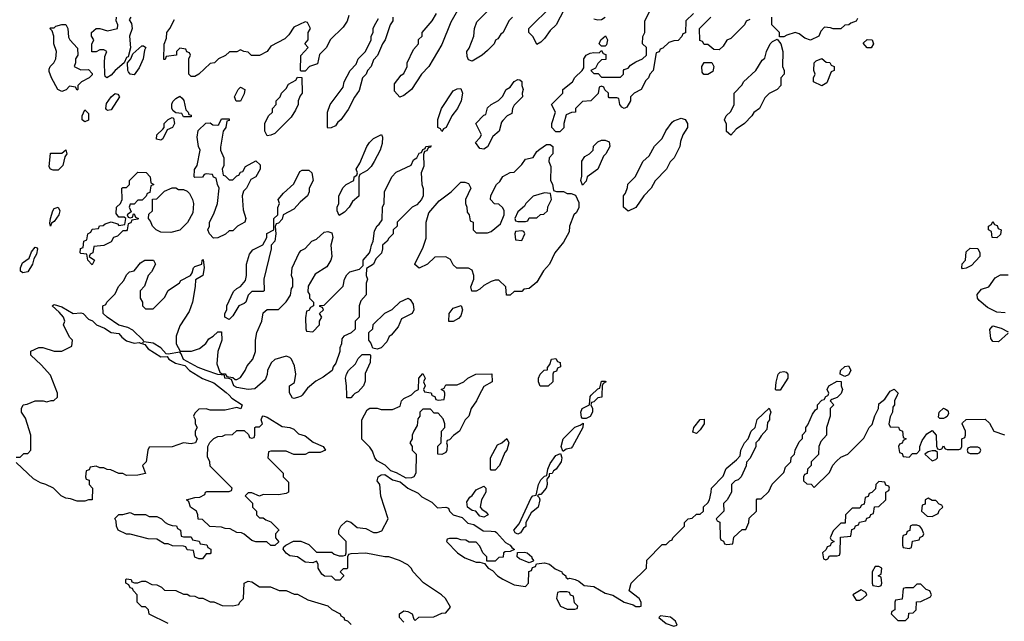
# Model space of a CAD drawing. Header units: inches. Extents: x 2710751 to 2829008, y 857003 to 965602.
# Tile 250 of 256: x 2755128 to 2760310, y 928810 to 931977. Entities that reach past the tile are written whole.
import ezdxf

# ---------------------------------------------------------------- set-up
doc = ezdxf.new("R2010")
doc.units = ezdxf.units.IN
doc.header["$MEASUREMENT"] = 0
for name, color, linetype in [('C7952', 7, 'Continuous'), ('C7953', 7, 'Continuous'), ('C7962', 7, 'Continuous'), ('C7963', 7, 'Continuous')]:
    doc.layers.add(name, color=color, linetype=linetype)

msp = doc.modelspace()

# ---------------------------------------------------------------- linework, layer by layer
at = {"layer": 'C7952', "color": 2, "elevation": 14}
for points in [[(2756229.6, 930000), (2756244.5, 929984.5), (2756298, 929950), (2756291.3, 929928.7), (2756270, 929935.3), (2756210, 929922), (2756130, 929922), (2756110, 929928), (2756070, 929926), (2756050, 929906), (2756042, 929890), (2756051.6, 929871.6), (2756052, 929850), (2756062, 929830), (2756052, 929810), (2756052, 929790), (2756062, 929770), (2756054, 929750), (2756030, 929744), (2755990, 929748.7), (2755930, 929728.7), (2755810, 929726), (2755802, 929710), (2755794, 929650), (2755774, 929630), (2755790, 929588), (2755750, 929579), (2755690, 929578), (2755670, 929588), (2755650, 929588), (2755607.3, 929607.3), (2755588.4, 929608.4), (2755570, 929618), (2755550, 929618), (2755530, 929626), (2755498, 929622), (2755492.7, 929607.3), (2755478, 929602), (2755474, 929570), (2755478, 929558), (2755492.7, 929552.7), (2755494, 929530), (2755511.6, 929511.6), (2755510, 929448.7), (2755490, 929448.7), (2755470, 929442), (2755430, 929442), (2755394.6, 929454.6), (2755370, 929458), (2755346, 929470), (2755306, 929510), (2755266, 929530), (2755238, 929538), (2755200.2, 929560.2), (2755110, 929646)], [(2755110, 929674), (2755130, 929674), (2755150, 929694), (2755170, 929694), (2755186, 929710), (2755186, 929790), (2755159, 929879), (2755138, 929910), (2755138, 929930), (2755146, 929950), (2755167.3, 929952.7), (2755210, 929971.3), (2755251, 929971), (2755270, 929964.7), (2755292.7, 929972.7), (2755307.3, 929972.7), (2755326, 929990), (2755326, 930000)], [(2757150, 928806), (2757126, 928830), (2757126, 928850), (2757150, 928864.7), (2757170, 928862), (2757194, 928850), (2757202, 928822), (2757210, 928814), (2757228, 928832), (2757307.3, 928832.7), (2757350, 928852), (2757370, 928854), (2757395.3, 928884.7), (2757368.7, 928930), (2757348.7, 928950), (2757252.5, 929012.5), (2757198, 929070), (2757188, 929090), (2757170, 929108), (2757126, 929130), (2757070, 929148.7), (2757050, 929148.7), (2756950, 929168), (2756870, 929166), (2756858, 929162), (2756854, 929150), (2756854, 929090), (2756850, 929086), (2756830, 929086), (2756814, 929070), (2756832, 929052), (2756831.6, 929048.4), (2756812.7, 929027.3), (2756790, 929026), (2756770, 929046), (2756732.7, 929047.3), (2756718, 929058), (2756698, 929090), (2756698, 929110), (2756690, 929126), (2756670, 929118), (2756630, 929122), (2756590, 929148.7), (2756550, 929155.3), (2756530, 929168), (2756515.3, 929190), (2756518, 929202), (2756528.4, 929211.6), (2756568.4, 929231.6), (2756607.3, 929232.7), (2756650, 929214), (2756690, 929174), (2756770, 929174), (2756783.6, 929163.6), (2756810, 929154), (2756830, 929154), (2756842, 929158), (2756846, 929170), (2756846, 929230), (2756808.4, 929268.4), (2756808, 929290), (2756818, 929310), (2756844.7, 929335.3), (2756850, 929338), (2756870, 929331.3), (2756903.6, 929303.6), (2756950, 929298.8), (2756990, 929278), (2757010, 929278), (2757033.2, 929286.8), (2757068, 929350), (2757028.9, 929468.9), (2757024, 929530), (2757009.2, 929550), (2757014, 929570), (2757030, 929580.7), (2757050, 929582.8), (2757090, 929554), (2757130, 929544), (2757170.8, 929510), (2757224.7, 929484.7), (2757245.1, 929465.1), (2757296.3, 929436.3), (2757326.4, 929406.4), (2757370.6, 929410.6), (2757385.4, 929405.4), (2757390.8, 929390), (2757410, 929370.8), (2757455.9, 929355.9), (2757487.3, 929327.3), (2757518.8, 929318.8), (2757566.4, 929286.4), (2757610, 929284.9), (2757630, 929282), (2757636.7, 929276.7), (2757684.5, 929224.5), (2757710, 929211.3), (2757718, 929198), (2757732.7, 929187.3), (2757710, 929178), (2757683.6, 929176.4), (2757674, 929170), (2757672.7, 929147.3), (2757650, 929146), (2757630, 929126), (2757586, 929126), (2757586, 929150), (2757566, 929170), (2757550, 929206), (2757530, 929226), (2757492.7, 929227.3), (2757476.4, 929236.4), (2757450, 929238), (2757430, 929246), (2757390, 929246), (2757378, 929242), (2757374, 929230), (2757432, 929170), (2757470, 929144.7), (2757530, 929122), (2757550, 929122), (2757574, 929114), (2757594, 929090), (2757616.9, 929076.9), (2757642, 929050), (2757670, 929032), (2757730, 929002), (2757790, 928994), (2757806, 929010), (2757807.3, 929072.7), (2757822, 929078), (2757827.3, 929092.7), (2757842, 929098), (2757847.3, 929112.7), (2757890, 929117.3), (2757916, 929110), (2757946.8, 929086.8), (2757981, 929070), (2757983.5, 929063.5), (2758002, 929050), (2758002, 929042), (2758012.7, 929032.7), (2758023.1, 929036.9), (2758050.6, 929030.6), (2758070, 929021), (2758098, 928998), (2758150, 928994), (2758210, 928957.3), (2758250, 928947.7), (2758310, 928910.6), (2758356.7, 928896.7), (2758370, 928888), (2758392.1, 928887.9), (2758398, 928890), (2758399, 928910), (2758388.7, 928930), (2758335.3, 928970), (2758346, 929010), (2758426, 929090), (2758428, 929132), (2758510, 929214), (2758530, 929214), (2758550, 929234), (2758562, 929238), (2758566, 929250), (2758626, 929310), (2758626, 929330), (2758646, 929350), (2758667.3, 929352.7), (2758690, 929374), (2758710, 929374), (2758726, 929390), (2758727.3, 929412.7), (2758750, 929434), (2758758, 929450), (2758768, 929490), (2758768.4, 929511.6), (2758830, 929574), (2758845.6, 929614.4), (2758900.4, 929659.6), (2758919, 929681), (2758924, 929710), (2758942, 929750), (2758962, 929770), (2758978, 929810), (2758998, 929830), (2759010, 929872), (2759072.7, 929932.7), (2759082, 929910), (2759074, 929890), (2759074, 929870), (2759063.6, 929856.4), (2759059.6, 929820.4), (2759030, 929786), (2759016.9, 929763.1), (2759002, 929750), (2759002, 929730), (2758971.6, 929668.4), (2758952.7, 929647.3), (2758951.6, 929628.4), (2758924.7, 929570), (2758910, 929555.3), (2758894, 929550), (2758874, 929530), (2758874, 929490), (2758851.3, 929448.7), (2758832, 929430), (2758834, 929390), (2758794, 929350), (2758798, 929338), (2758812, 929332), (2758814, 929250), (2758818, 929238), (2758832.7, 929232.7), (2758838, 929218), (2758850, 929214), (2758882, 929218), (2758887.3, 929252.7), (2758930, 929294), (2758950, 929294), (2758966, 929330), (2758967.3, 929352.7), (2759006, 929390), (2759006, 929450), (2759010, 929454), (2759030, 929454), (2759070, 929494), (2759088.9, 929531.1), (2759150, 929594), (2759158, 929622), (2759186, 929650), (2759188.4, 929671.6), (2759206, 929690), (2759208.4, 929711.6), (2759230, 929754), (2759247.3, 929772.7), (2759248.4, 929791.6), (2759266, 929810), (2759266, 929830), (2759276.4, 929843.6), (2759300.4, 929899.6), (2759316.4, 929923.6), (2759326, 929930), (2759326, 929950), (2759350, 929974), (2759362, 929978), (2759370, 929994), (2759382, 929998), (2759382.7, 930000)], [(2756613.7, 930000), (2756610, 929995.3), (2756590, 929988.7), (2756570, 929982), (2756564, 929984), (2756554.7, 930000)], [(2756883.5, 930000), (2756870, 929986), (2756850, 929986), (2756848.9, 929988.9), (2756848.8, 930000)], [(2757547, 930000), (2757532, 929970), (2757504.7, 929930), (2757492, 929890), (2757472, 929870), (2757442, 929810), (2757411.6, 929788.4), (2757390, 929766), (2757378, 929762), (2757374, 929750), (2757378, 929738), (2757376, 929710), (2757370, 929698), (2757350, 929688.7), (2757328.7, 929690), (2757328.4, 929731.6), (2757346, 929750), (2757348.4, 929811.6), (2757366, 929830), (2757366, 929850), (2757356.4, 929876.4), (2757330, 929906), (2757310, 929906), (2757290, 929926), (2757250, 929926), (2757234, 929910), (2757234, 929890), (2757223.6, 929876.4), (2757219.6, 929840.4), (2757202, 929810), (2757194, 929790), (2757194, 929770), (2757182, 929750), (2757194, 929730), (2757194, 929710), (2757214, 929690), (2757212, 929590), (2757202, 929570), (2757190, 929565.2), (2757162.7, 929562.7), (2757111.8, 929591.8), (2757082, 929602), (2757051.5, 929631.5), (2757010, 929655.1), (2756997, 929670), (2756984.7, 929704.7), (2756970, 929726), (2756928.4, 929768.4), (2756928, 929870), (2756956.4, 929923.6), (2756970, 929932), (2757010, 929931.3), (2757030, 929924.7), (2757090, 929924.7), (2757130, 929942), (2757138, 929970), (2757150, 929982), (2757186, 930000)], [(2757297.3, 930000), (2757298, 929998), (2757312.7, 929992.7), (2757318, 929978), (2757330, 929974), (2757362, 929978), (2757364.8, 930000)], [(2758192.3, 930000), (2758192, 929990), (2758170, 929986), (2758150, 929966), (2758138, 929962), (2758134, 929950), (2758142, 929930), (2758142, 929910), (2758130, 929888), (2758110, 929878), (2758090, 929878), (2758084, 929884), (2758082, 929910), (2758088.7, 929930), (2758126, 929950), (2758130, 929994), (2758136, 930000)], [(2759442, 930000), (2759430, 929988), (2759402, 929978), (2759394, 929970), (2759412, 929950), (2759394, 929930), (2759394, 929890), (2759374, 929830), (2759374, 929790), (2759343.6, 929756.4), (2759334, 929730), (2759332.7, 929687.3), (2759294, 929650), (2759294, 929630), (2759274, 929610), (2759272.7, 929587.3), (2759258, 929582), (2759254, 929570), (2759254, 929550), (2759270, 929534), (2759292.7, 929532.7), (2759310, 929514), (2759390, 929594), (2759407.3, 929632.7), (2759427.3, 929652.7), (2759450, 929674), (2759486, 929690), (2759570, 929774), (2759598, 929830), (2759614, 929846), (2759628.4, 929891.6), (2759648, 929930), (2759650, 929954), (2759680.4, 929979.6), (2759694.6, 930000)], [(2759746.5, 930000), (2759732, 929970), (2759732, 929950), (2759723.6, 929936.4), (2759722, 929910), (2759710, 929886), (2759702, 929850), (2759710, 929834), (2759752.7, 929832.7), (2759758, 929818), (2759774, 929810), (2759778, 929778), (2759794, 929770), (2759778, 929762), (2759772.7, 929747.3), (2759758, 929742), (2759754, 929730), (2759758, 929698), (2759772.7, 929692.7), (2759778, 929678), (2759810, 929674), (2759827.3, 929692.7), (2759850, 929694), (2759866, 929710), (2759866, 929730), (2759878, 929762), (2759903.1, 929796.9), (2759930, 929814), (2759952, 929790), (2759952.7, 929732.7), (2759958, 929718), (2759970, 929714), (2759982, 929718), (2759990, 929734), (2759998, 929718), (2760000, 929717.3)], [(2760000, 929883), (2759990, 929878), (2759970, 929878), (2759964, 929884), (2759968, 929910), (2759990, 929932), (2760000, 929927)], [(2755910, 928798), (2755810, 928848), (2755806, 928870), (2755790, 928886), (2755770, 928886), (2755746, 928910), (2755746, 928950), (2755726, 928970), (2755722, 928982), (2755710, 928986), (2755702, 929002), (2755686, 929010), (2755686, 929030), (2755690, 929034), (2755714, 929030), (2755718, 929018), (2755732.7, 929012.7), (2755750, 929012), (2755770, 929022), (2755790, 929022), (2755823.6, 929003.6), (2755850, 929002), (2755874, 928990), (2755890, 928974), (2755950, 928971.3), (2755990, 928952), (2756010, 928952), (2756023.6, 928943.6), (2756050, 928942), (2756070, 928932), (2756091.1, 928931.1), (2756130, 928912), (2756150, 928912), (2756192.7, 928892.7), (2756250, 928892), (2756282, 928898), (2756286, 928910), (2756306, 928930), (2756308.7, 929011.3), (2756330, 929022), (2756350, 929018), (2756390, 928992), (2756448.4, 928991.6), (2756492.7, 928972.7), (2756530, 928972), (2756572.7, 928952.7), (2756590, 928952), (2756643.6, 928923.6), (2756750, 928891.3), (2756770, 928872), (2756814, 928850), (2756818, 928838), (2756834, 928830), (2756838, 928818), (2756852.7, 928812.7), (2756872.7, 928792.7)]]:
    msp.add_lwpolyline(points, dxfattribs=at)
for points in [[(2756570, 929688), (2756530, 929706), (2756450, 929706), (2756438, 929702), (2756434, 929670), (2756514, 929590), (2756514, 929570), (2756542, 929542), (2756542, 929490), (2756530, 929482), (2756490, 929475.3), (2756410, 929478), (2756390, 929468), (2756350, 929486), (2756330, 929486), (2756314, 929470), (2756352.7, 929432.7), (2756354, 929410), (2756374, 929390), (2756374, 929370), (2756390, 929354), (2756410, 929354), (2756423.6, 929343.6), (2756450, 929334), (2756490, 929294), (2756492, 929290), (2756474, 929270), (2756474, 929250), (2756492, 929228), (2756470, 929208.7), (2756450, 929208.7), (2756428.4, 929228.4), (2756370, 929228.7), (2756350, 929235.3), (2756310, 929268), (2756295.3, 929275.3), (2756270, 929278), (2756236.4, 929296.4), (2756210, 929298), (2756190, 929306), (2756128.4, 929308.4), (2756090, 929346), (2756067.3, 929347.3), (2756066, 929370), (2756058, 929390), (2756026, 929410), (2756018, 929438), (2756006, 929450), (2756050, 929462), (2756076.4, 929463.6), (2756102, 929478), (2756106, 929490), (2756112.7, 929492.7), (2756230, 929494), (2756242, 929498), (2756246, 929510), (2756130, 929626), (2756128, 929650), (2756116.4, 929676.4), (2756118, 929730), (2756128.7, 929751.3), (2756150, 929772), (2756170, 929782), (2756195.3, 929784.7), (2756210, 929792), (2756247.3, 929792.7), (2756270, 929814), (2756310, 929814), (2756332.7, 929792.7), (2756338, 929778), (2756350, 929774), (2756362, 929778), (2756366, 929790), (2756366, 929830), (2756370, 929834), (2756390, 929834), (2756406, 929850), (2756398, 929870), (2756406, 929890), (2756410, 929890.8), (2756430, 929884.7), (2756510, 929834.8), (2756550.4, 929830.4), (2756570, 929820.7), (2756595.9, 929795.9), (2756630, 929786.8), (2756672.7, 929752.7), (2756724.7, 929730), (2756738, 929710), (2756710, 929699), (2756650, 929698), (2756630, 929688)], [(2757986, 929706), (2757978, 929730), (2757988.7, 929770), (2758050, 929832), (2758078, 929842), (2758092.7, 929852.7), (2758092, 929830), (2758038, 929730), (2758030, 929722), (2758004.7, 929715.3), (2757990, 929706)], [(2758690, 929798), (2758670, 929806), (2758675.3, 929830), (2758710, 929872), (2758730, 929874), (2758730.9, 929849.1), (2758710, 929818)], [(2757610, 929606), (2757606, 929610), (2757606, 929670), (2757642, 929738), (2757666, 929750), (2757692, 929772), (2757702, 929750), (2757691.3, 929710), (2757681, 929699), (2757654, 929630), (2757630, 929606)], [(2757750, 929269.3), (2757736.4, 929276.4), (2757728, 929290), (2757756.4, 929323.6), (2757820.2, 929459.8), (2757828.7, 929471.3), (2757846, 929474), (2757858, 929530), (2757870, 929554), (2757890, 929574), (2757902, 929578), (2757908, 929610), (2757920.2, 929639.8), (2757950, 929682), (2757974, 929694), (2757982, 929670), (2757978, 929650), (2757951.3, 929610), (2757938, 929602), (2757930, 929588), (2757914, 929586), (2757914, 929574), (2757902, 929558), (2757904.7, 929530), (2757898, 929510), (2757870, 929478), (2757862, 929478), (2757854, 929470), (2757862, 929462), (2757864.7, 929450), (2757856, 929410), (2757819.6, 929380.4), (2757792, 929330), (2757790.9, 929309.1), (2757779.6, 929300.4), (2757763.6, 929276.4)], [(2759930, 929708), (2759910, 929702), (2759892, 929690), (2759930, 929654), (2759950, 929662), (2759958, 929670), (2759958, 929698), (2759947.3, 929707.3)], [(2757570, 929359), (2757550, 929364), (2757529.1, 929389.1), (2757510, 929393.2), (2757484, 929410), (2757482, 929438), (2757496.4, 929463.6), (2757510, 929472), (2757530, 929502), (2757570, 929522), (2757582, 929510), (2757582, 929490), (2757558, 929450), (2757552, 929410), (2757559.6, 929399.6), (2757583.6, 929383.6), (2757594, 929370), (2757590, 929369)], [(2759650, 929546), (2759634, 929530), (2759632.7, 929507.3), (2759612.7, 929487.3), (2759598, 929482), (2759592.7, 929467.3), (2759578, 929462), (2759572.7, 929427.3), (2759558, 929422), (2759550, 929406), (2759510, 929406), (2759474, 929370), (2759472.7, 929327.3), (2759450, 929326), (2759410, 929286), (2759394, 929250), (2759398, 929238), (2759414, 929230), (2759398, 929222), (2759392.7, 929207.3), (2759378, 929202), (2759372.7, 929187.3), (2759354, 929170), (2759358, 929138), (2759370, 929134), (2759382, 929138), (2759390, 929154), (2759430, 929154), (2759442, 929158), (2759446, 929170), (2759447.3, 929252.7), (2759502, 929258), (2759507.3, 929292.7), (2759522, 929298), (2759527.3, 929312.7), (2759542, 929318), (2759547.3, 929332.7), (2759582, 929338), (2759587.3, 929352.7), (2759602, 929358), (2759607.3, 929372.7), (2759622, 929378), (2759627.3, 929412.7), (2759650, 929414), (2759686, 929450), (2759686, 929490), (2759702, 929498), (2759706, 929510), (2759702, 929522), (2759687.3, 929527.3), (2759682, 929542)], [(2759910, 929458), (2759894, 929450), (2759892.7, 929427.3), (2759878, 929422), (2759874, 929390), (2759903.6, 929363.6), (2759930, 929362), (2759962, 929378), (2759967.3, 929392.7), (2759986, 929410), (2759982, 929422), (2759967.3, 929427.3), (2759950, 929446), (2759930, 929446)], [(2755730, 929372), (2755790, 929372), (2755810, 929362), (2755850, 929362), (2755874, 929350), (2755894, 929330), (2755910, 929322), (2755930, 929314), (2755952.7, 929312.7), (2755958, 929298), (2755974, 929290), (2755978, 929258), (2755990, 929254), (2756030, 929254), (2756038, 929238), (2756072.7, 929232.7), (2756078, 929218), (2756112.7, 929212.7), (2756118, 929198), (2756134, 929190), (2756134, 929170), (2756130, 929166), (2756110, 929166), (2756090, 929138), (2756070, 929138), (2756050, 929148), (2756042, 929182), (2756010, 929186), (2756002, 929202), (2755990, 929206), (2755932.7, 929207.3), (2755910, 929218), (2755890, 929218), (2755850, 929242), (2755804.7, 929244.7), (2755710, 929268), (2755690, 929268), (2755646, 929290), (2755638, 929310), (2755636.4, 929336.4), (2755628.4, 929351.6), (2755650, 929372), (2755670, 929372), (2755710, 929382)], [(2759850, 929315.3), (2759824.7, 929315.3), (2759814, 929310), (2759812.7, 929287.3), (2759798, 929282), (2759792.7, 929267.3), (2759778, 929262), (2759774, 929250), (2759774, 929210), (2759778, 929198), (2759810, 929194), (2759822, 929198), (2759827.3, 929232.7), (2759862, 929238), (2759867.3, 929252.7), (2759882, 929258), (2759886, 929270), (2759876.4, 929296.4), (2759866, 929310)], [(2757810, 929118), (2757758, 929138), (2757746, 929150), (2757747.3, 929172.7), (2757785.6, 929174.4), (2757798, 929170), (2757822.8, 929150), (2757822.8, 929142.8), (2757832, 929130), (2757830, 929126)], [(2759650, 929098), (2759630, 929098), (2759614, 929070), (2759614, 929010), (2759618, 928998), (2759650, 928994), (2759662, 928998), (2759666, 929010), (2759662, 929042), (2759646, 929050), (2759662, 929058), (2759666, 929090)], [(2759870, 929006), (2759850, 929006), (2759830, 928986), (2759790, 928986), (2759778, 928982), (2759772.7, 928927.3), (2759738, 928922), (2759734, 928910), (2759734, 928870), (2759718, 928862), (2759714, 928850), (2759750, 928814), (2759790, 928814), (2759806, 928830), (2759807.3, 928852.7), (2759830, 928854), (2759846, 928870), (2759847.3, 928912.7), (2759870, 928914), (2759922, 928938), (2759926, 928950), (2759918, 928970), (2759898, 928978)], [(2758010, 928966), (2757970, 928966), (2757958, 928962), (2757954, 928930), (2757974, 928890), (2758010, 928874), (2758050, 928874), (2758062, 928878), (2758066, 928890), (2758047.3, 928907.3), (2758042, 928942), (2758027.3, 928947.3), (2758022, 928962)], [(2759556.4, 928976.4), (2759512, 928950), (2759530, 928922), (2759550, 928922), (2759566, 928930), (2759586, 928950), (2759582, 928962)], [(2758501, 928839), (2758492, 928830), (2758530, 928798.8), (2758570, 928784), (2758588, 928790), (2758579, 928810), (2758552.5, 928832.5)]]:
    msp.add_lwpolyline(points, close=True, dxfattribs=at)
at = {"layer": 'C7953', "color": 2, "elevation": 14}
for points in [[(2757446, 932050), (2757396.9, 931963.1), (2757350, 931846), (2757282, 931730), (2757242, 931690), (2757190, 931608.7), (2757150, 931578), (2757128.7, 931568.7), (2757100.4, 931600.4), (2757100.4, 931639.6), (2757135.3, 931684.7), (2757150, 931694), (2757168, 931730), (2757168, 931750), (2757200.4, 931819.6), (2757226, 931850), (2757227.3, 931872.7), (2757246, 931890), (2757246, 931910), (2757298, 931970), (2757322, 932010)], [(2757722, 931990), (2757702, 931970), (2757672, 931910), (2757659.6, 931900.4), (2757643.6, 931876.4), (2757631.3, 931868.7), (2757624.7, 931850), (2757590, 931815.3), (2757562, 931790), (2757510, 931758), (2757490, 931766), (2757483.1, 931783.1), (2757482, 931810), (2757494, 931826), (2757518, 931890), (2757522, 931930), (2757534.6, 931965.4), (2757598, 932030)], [(2757994, 932030), (2757952, 931950), (2757919.8, 931920.2), (2757890, 931878), (2757870, 931858), (2757850, 931846), (2757830, 931886), (2757808.4, 931908.4), (2757808, 931930), (2757928, 932050)], [(2758674, 932010), (2758634, 931970), (2758632.7, 931907.3), (2758618, 931902), (2758612.7, 931887.3), (2758592.7, 931867.3), (2758570, 931866), (2758543.6, 931856.4), (2758512.7, 931827.3), (2758498, 931822), (2758492.7, 931807.3), (2758478, 931802), (2758462, 931710), (2758444.7, 931690), (2758438, 931670), (2758424, 931656), (2758398, 931610), (2758362, 931590), (2758342, 931570), (2758342, 931550), (2758323.6, 931516.4), (2758310, 931509), (2758296.4, 931516.4), (2758286, 931530), (2758282, 931562), (2758270, 931566), (2758230, 931566), (2758226, 931570), (2758226, 931590), (2758207.3, 931607.3), (2758202, 931622), (2758190, 931626), (2758178, 931622), (2758172.7, 931587.3), (2758134, 931550), (2758090, 931546), (2758054, 931510), (2758054, 931490), (2758032.7, 931487.3), (2758004.7, 931475.3), (2757992, 931430), (2757992, 931408), (2757970, 931386), (2757950, 931386), (2757928, 931410), (2757928, 931430), (2757948, 931490), (2757926, 931530), (2757986, 931590), (2757986, 931610), (2758038, 931650), (2758050, 931672), (2758088, 931710), (2758096.4, 931723.6), (2758097.2, 931770), (2758109.3, 931790.7), (2758130, 931801), (2758150, 931804.7), (2758178, 931802), (2758190, 931814), (2758198, 931798), (2758212.7, 931792.7), (2758212.7, 931767.3), (2758190, 931766), (2758170, 931746), (2758158, 931722), (2758134, 931710), (2758150, 931694), (2758172.7, 931692.7), (2758190, 931674), (2758290, 931674), (2758306, 931690), (2758306, 931710), (2758310, 931714), (2758330, 931722), (2758343.1, 931736.9), (2758370, 931754), (2758406, 931770), (2758426, 931790), (2758426, 931830), (2758406, 931850), (2758407.3, 931887.3), (2758418, 931910), (2758418, 931970), (2758442, 932018)], [(2755712, 931990), (2755703.6, 931976.4), (2755715.9, 931955.9), (2755720.5, 931930), (2755705.5, 931890), (2755710.7, 931829.3), (2755698.5, 931781.5), (2755690, 931777.2), (2755678, 931750), (2755630.8, 931710), (2755610, 931684), (2755586, 931670), (2755578, 931678), (2755575.3, 931690), (2755574, 931750), (2755576.4, 931783.6), (2755586, 931810), (2755570, 931818), (2755550, 931818), (2755530, 931808), (2755507.3, 931807.3), (2755507.3, 931847.3), (2755518, 931870), (2755506, 931890), (2755506, 931910), (2755530, 931930.6), (2755550, 931930.7), (2755590, 931917.3), (2755642, 931930), (2755644, 931950), (2755635.3, 931970), (2755638, 931990)], [(2756861, 931999), (2756850.9, 931969.1), (2756830, 931938), (2756762, 931870), (2756742, 931830), (2756706, 931794), (2756695.3, 931744.7), (2756654, 931730), (2756630, 931706), (2756610, 931706), (2756606, 931710), (2756607.3, 931787.3), (2756646, 931830), (2756628, 931850), (2756646, 931870), (2756646, 931910), (2756658, 931930), (2756642, 931962), (2756630, 931966), (2756570, 931938), (2756543.6, 931896.4), (2756523.6, 931876.4), (2756450, 931838), (2756431.1, 931808.9), (2756390, 931788), (2756348.4, 931788.4), (2756330, 931806), (2756308.4, 931808.4), (2756290, 931818), (2756270, 931808), (2756232.7, 931807.3), (2756211.6, 931788.4), (2756174, 931770), (2756154, 931750), (2756130, 931746), (2756070.7, 931689.3), (2756050, 931678), (2756030, 931678), (2756018, 931690), (2756018, 931770), (2756026, 931790), (2756022, 931802), (2756007.3, 931807.3), (2756002, 931822), (2755970, 931826), (2755954, 931810), (2755954, 931790), (2755898, 931782), (2755892.7, 931767.3), (2755887.3, 931767.3), (2755888.4, 931848.4), (2755900.4, 931879.6), (2755902, 931910), (2755918, 931930), (2755943.1, 931976.9)], [(2757092, 931990), (2757091.3, 931970), (2757078, 931950), (2757052, 931870), (2757038, 931850), (2757011.6, 931788.4), (2756990, 931766), (2756978, 931730), (2756958, 931710), (2756950.9, 931689.1), (2756932, 931670), (2756915.3, 931604.7), (2756890, 931568), (2756856.8, 931503.2), (2756818, 931450), (2756802.8, 931437.2), (2756790, 931418), (2756767.3, 931407.3), (2756750, 931406), (2756748, 931410), (2756748, 931490), (2756762, 931530), (2756830, 931622), (2756835.3, 931650), (2756868, 931710), (2756898, 931742), (2756909, 931771), (2756948, 931810), (2756978, 931870), (2756978, 931890), (2756988, 931910), (2756988.9, 931931.1), (2756994.6, 931945.4), (2757016.4, 931983.6)], [(2758210, 931988), (2758190, 931975.3), (2758170, 931974), (2758150, 931979)], [(2758970, 931978), (2758951.6, 931968.4), (2758942, 931950), (2758916.9, 931923.1), (2758870, 931878), (2758850, 931868), (2758830, 931838), (2758810, 931818), (2758780.4, 931820.4), (2758750, 931846), (2758730, 931846), (2758722, 931862), (2758707.3, 931867.3), (2758706, 931930), (2758766, 931990)], [(2759538, 931982), (2759530, 931968), (2759502, 931958), (2759491.1, 931948.9), (2759470, 931948), (2759450, 931929), (2759408.7, 931928.7), (2759394.6, 931934.6), (2759363.6, 931936.4), (2759343.6, 931916.4), (2759334, 931890), (2759290, 931868), (2759260.2, 931880.2), (2759230, 931902), (2759210, 931908.7), (2759164.7, 931895.3), (2759150, 931886), (2759126, 931886), (2759126, 931910), (2759086, 931950), (2759086, 931990)], [(2756554.7, 930000), (2756547.3, 930012.7), (2756548, 930050), (2756573.6, 930066.4), (2756582, 930110), (2756574.6, 930154.6), (2756558, 930190), (2756550, 930198), (2756530, 930206), (2756470, 930188), (2756452, 930170), (2756432, 930130), (2756431.1, 930108.9), (2756419.8, 930080.2), (2756366, 930034), (2756330.7, 930029.3), (2756270, 930041.2), (2756255.3, 930050), (2756242, 930082), (2756228.4, 930088.4), (2756208, 930090), (2756206, 930106), (2756170, 930108.7), (2756109.4, 930129.4), (2756066.6, 930146.6), (2755990, 930188), (2755978, 930218), (2755970, 930226), (2755910, 930215.3), (2755898, 930218), (2755870, 930249), (2755830, 930273.2), (2755780.4, 930280.4), (2755778, 930290), (2755723.1, 930343.1), (2755696.4, 930356.4), (2755650, 930368.7), (2755588, 930410), (2755568, 930430), (2755566, 930470), (2755582, 930478), (2755586, 930490), (2755630, 930534), (2755648.4, 930571.6), (2755676.4, 930603.6), (2755690, 930634), (2755706, 930650), (2755730, 930654), (2755764, 930696), (2755786, 930710), (2755831.6, 930711.6), (2755842, 930690), (2755822, 930650), (2755804.7, 930630), (2755785.4, 930574.6), (2755762, 930550), (2755762, 930510), (2755774, 930490), (2755774, 930470), (2755790, 930454), (2755830, 930454), (2755890, 930514), (2755910, 930552), (2755968.4, 930591.6), (2755976.4, 930603.6), (2756026, 930630), (2756035.3, 930644.7), (2756042, 930670), (2756050, 930678), (2756086, 930690), (2756088, 930710), (2756094, 930714), (2756098, 930670), (2756092, 930630), (2756052.7, 930607.3), (2756051.6, 930571.6), (2756038, 930490), (2756019.8, 930440.2), (2755970, 930366), (2755952, 930310), (2755952, 930270), (2755972.7, 930232.7), (2756032.7, 930232.7), (2756073.6, 930246.4), (2756108.4, 930271.6), (2756123.1, 930296.9), (2756146, 930310), (2756170, 930334), (2756190, 930334), (2756190.9, 930289.1), (2756171.3, 930230), (2756165.4, 930165.4), (2756182, 930122), (2756190, 930114), (2756210, 930112), (2756218, 930098), (2756250, 930094), (2756262, 930082), (2756270, 930082), (2756290, 930094), (2756315.3, 930130), (2756324.7, 930155.3), (2756355.3, 930190), (2756368.7, 930230), (2756369, 930290), (2756375.3, 930330), (2756402, 930390), (2756410, 930434), (2756430, 930452), (2756490, 930452), (2756530, 930492), (2756552.9, 930527.1), (2756558, 930562), (2756566, 930570), (2756566, 930610), (2756558, 930630), (2756562, 930670), (2756598, 930750), (2756610, 930762), (2756630, 930772), (2756666, 930810), (2756690, 930822), (2756730, 930858), (2756750, 930862), (2756770, 930854), (2756776, 930830), (2756766, 930790), (2756771.3, 930730), (2756764.7, 930710), (2756743.6, 930676.4), (2756683.5, 930636.5), (2756645.4, 930574.6), (2756643.6, 930543.6), (2756654, 930530), (2756654, 930510), (2756674, 930490), (2756674, 930470), (2756658, 930462), (2756650, 930446), (2756638, 930442), (2756632.7, 930407.3), (2756634, 930350), (2756638, 930338), (2756670, 930334), (2756706, 930370), (2756706, 930390), (2756718, 930410), (2756706, 930430), (2756726, 930450), (2756722, 930462), (2756707.3, 930467.3), (2756707.3, 930472.7), (2756730, 930474), (2756830, 930574), (2756838, 930610), (2756850, 930634), (2756866, 930650), (2756916.4, 930663.6), (2756936.4, 930683.6), (2756935.3, 930710), (2756968.7, 930750), (2756974.6, 930765.4), (2756979, 930790), (2756988.7, 930810), (2756995.3, 930864.7), (2757009.1, 930890.9), (2757020.4, 930899.6), (2757036.4, 930923.6), (2757038, 930990), (2757046, 931010), (2757048, 931070), (2757086, 931150), (2757110, 931174), (2757188.4, 931211.6), (2757201.2, 931238.8), (2757218, 931250), (2757230, 931274), (2757242, 931278), (2757250, 931294), (2757262, 931298), (2757266, 931310), (2757292.7, 931312.7), (2757290, 931306), (2757278, 931302), (2757270, 931286), (2757258, 931282), (2757252.7, 931267.3), (2757254.4, 931205.6), (2757241, 931170), (2757244.7, 931110), (2757251.6, 931088.4), (2757252, 931050), (2757242, 931030), (2757218, 931002), (2757194, 930990), (2757114, 930910), (2757114, 930890), (2757094, 930870), (2757094, 930850), (2757070, 930826), (2757062, 930810), (2757038, 930790), (2757038, 930770), (2757031.6, 930748.4), (2757002, 930718), (2756990.8, 930689.2), (2756952.7, 930667.3), (2756952, 930630), (2756958, 930610), (2756951.3, 930590), (2756951.1, 930528.9), (2756923.6, 930496.4), (2756914, 930470), (2756914, 930410), (2756894, 930390), (2756892.7, 930347.3), (2756871.6, 930328.4), (2756834, 930310), (2756823.6, 930296.4), (2756822, 930270), (2756812, 930250), (2756812, 930230), (2756791, 930169), (2756778, 930150), (2756772, 930130), (2756725.4, 930094.6), (2756686.4, 930073.6), (2756642.8, 930037.2), (2756613.7, 930000)], [(2755326, 930000), (2755326, 930010), (2755290, 930106), (2755240.4, 930160.4), (2755186, 930210), (2755187.3, 930232.7), (2755228.9, 930251.1), (2755250, 930251.3), (2755310, 930232), (2755350, 930232), (2755402, 930258), (2755406, 930290), (2755390, 930306), (2755358, 930370), (2755366, 930390), (2755358, 930410), (2755336.5, 930436.5), (2755298, 930470), (2755310, 930478), (2755350, 930466), (2755410, 930430.8), (2755450, 930434), (2755462, 930430), (2755490, 930401), (2755510.7, 930390.7), (2755532, 930370), (2755573.7, 930353.7), (2755610, 930331), (2755650, 930324.7), (2755665.2, 930305.2), (2755690, 930286), (2755730, 930274.8), (2755756.9, 930276.9), (2755767.3, 930272.7), (2755778, 930278), (2755774, 930270), (2755787.1, 930267.1), (2755804.7, 930244.7), (2755870, 930202.8), (2755903.6, 930203.6), (2755912, 930190), (2755948.5, 930168.5), (2755997.3, 930157.3), (2756021, 930130), (2756090, 930087.3), (2756150, 930064.9), (2756215.2, 930015.2), (2756229.6, 930000)], [(2756848.8, 930000), (2756848.7, 930050), (2756842, 930090), (2756848, 930110), (2756858, 930130), (2756894.6, 930165.4), (2756910, 930194), (2756930, 930214), (2756970, 930214), (2756974, 930210), (2756972.7, 930172.7), (2756945.4, 930114.6), (2756945.4, 930074.6), (2756938, 930050), (2756910, 930018), (2756891.6, 930008.4), (2756883.5, 930000)], [(2757186, 930000), (2757190, 930002), (2757210, 930022), (2757226, 930030), (2757228, 930090), (2757250, 930114), (2757262, 930090), (2757254, 930070), (2757262, 930050), (2757254, 930030), (2757258, 930018), (2757292.7, 930012.7), (2757297.3, 930000)], [(2757364.8, 930000), (2757366, 930010), (2757362, 930022), (2757346, 930030), (2757362, 930038), (2757370, 930054), (2757430, 930054), (2757466, 930070), (2757486, 930090), (2757528.9, 930111.1), (2757612.7, 930112.7), (2757614, 930070), (2757570, 930046), (2757547, 930000)], [(2758136, 930000), (2758170, 930034), (2758182, 930038), (2758190, 930074), (2758210, 930074), (2758214, 930070), (2758198, 930062), (2758194, 930050), (2758192.3, 930000)], [(2759382.7, 930000), (2759386, 930010), (2759378, 930030), (2759386, 930050), (2759430, 930074), (2759452, 930072), (2759452, 930050), (2759458, 930030), (2759451, 930009), (2759442, 930000)], [(2759694.6, 930000), (2759710, 930022), (2759730, 930031.3), (2759751.3, 930010), (2759746.5, 930000)]]:
    msp.add_lwpolyline(points, dxfattribs=at)
for points in [[(2755450, 931712), (2755490, 931714), (2755510, 931694), (2755510, 931686), (2755494, 931670), (2755454, 931650), (2755434, 931630), (2755434, 931610), (2755430, 931606), (2755422, 931622), (2755390, 931626), (2755372.7, 931607.3), (2755350, 931598), (2755329.1, 931609.1), (2755295.3, 931670), (2755283.1, 931703.1), (2755283.1, 931716.9), (2755288, 931730), (2755308, 931750), (2755318, 931770), (2755322, 931810), (2755308, 931850), (2755308, 931890), (2755298, 931918), (2755286, 931930), (2755290, 931934), (2755310, 931934), (2755318, 931942), (2755350, 931952), (2755370, 931952), (2755381, 931930), (2755385.4, 931885.4), (2755392, 931870), (2755432.7, 931827.3), (2755434, 931790), (2755422, 931770), (2755422, 931750), (2755414, 931730)], [(2758190, 931838), (2758178, 931850), (2758186, 931870), (2758211.6, 931891.6), (2758222, 931870), (2758216, 931844), (2758210, 931838)], [(2758870, 931368), (2758848.4, 931388.4), (2758847.3, 931427.3), (2758838, 931450), (2758846, 931470), (2758870, 931494), (2758888, 931530), (2758888, 931590), (2758930, 931634), (2758938, 931650), (2759002, 931710), (2759036.4, 931763.6), (2759050, 931774), (2759058, 931810), (2759078, 931850), (2759090, 931862), (2759114, 931874), (2759134, 931850), (2759144.7, 931810), (2759142, 931730), (2759152, 931710), (2759152, 931690), (2759134, 931670), (2759134, 931630), (2759114, 931610), (2759071.6, 931588.4), (2759050, 931566), (2759022, 931510), (2758991.6, 931488.4), (2758982, 931470), (2758942, 931430), (2758899.6, 931400.4)], [(2759610, 931828), (2759588.4, 931828.4), (2759567.3, 931852.7), (2759588.4, 931871.6), (2759614, 931870), (2759622, 931850)], [(2755730, 931686.6), (2755709.6, 931689.6), (2755701.3, 931701.3), (2755697, 931710), (2755696, 931750), (2755712, 931770), (2755722.5, 931797.5), (2755770, 931838.8), (2755778.8, 931838.8), (2755791, 931830), (2755784, 931816), (2755778, 931770), (2755756.7, 931723.3)], [(2758750, 931688), (2758728.4, 931688.4), (2758720.4, 931700.4), (2758718, 931730), (2758730, 931752), (2758770, 931752), (2758782, 931730), (2758775.3, 931704.7)], [(2759350, 931628.7), (2759306, 931650), (2759306, 931670), (2759315.3, 931690), (2759308, 931710), (2759308.7, 931750), (2759320.2, 931759.8), (2759350, 931772), (2759372.7, 931752.7), (2759391.6, 931751.6), (2759398, 931738), (2759414, 931730), (2759414, 931710), (2759398, 931702), (2759375.3, 931644.7)], [(2756430, 931366), (2756418, 931390), (2756418, 931430), (2756438, 931470), (2756458, 931490), (2756458, 931510), (2756478, 931530), (2756478, 931550), (2756498, 931570), (2756506, 931590), (2756530, 931614), (2756543.1, 931636.9), (2756582, 931658), (2756590, 931674), (2756612.7, 931672.7), (2756614, 931590), (2756603.6, 931576.4), (2756594, 931550), (2756594, 931530), (2756579.6, 931500.4), (2756556.9, 931463.1), (2756470, 931378), (2756450, 931368)], [(2757570, 931295.3), (2757550, 931298), (2757526, 931330), (2757550, 931354), (2757558, 931370), (2757528, 931430), (2757570, 931474), (2757582, 931478), (2757590, 931512), (2757609.1, 931530.9), (2757648.4, 931551.6), (2757668.4, 931571.6), (2757688, 931610), (2757710, 931622), (2757730, 931651.3), (2757750, 931662), (2757759.6, 931659.6), (2757771.3, 931651.3), (2757771.3, 931630), (2757778, 931610), (2757772, 931590), (2757774, 931570), (2757730, 931526), (2757722, 931510), (2757718, 931482), (2757694, 931470), (2757670, 931446), (2757663.6, 931436.4), (2757651.3, 931390), (2757618, 931362), (2757590, 931308)], [(2756267.3, 931547.3), (2756258, 931570), (2756278, 931610), (2756290, 931622), (2756312, 931610), (2756310, 931586), (2756290, 931548)], [(2757350, 931388), (2757342, 931402), (2757328.7, 931410), (2757329.1, 931450.9), (2757348.7, 931510), (2757410, 931602), (2757430, 931612), (2757450, 931614), (2757458, 931590), (2757452, 931550), (2757432, 931510), (2757402, 931470), (2757371.6, 931408.4), (2757358, 931402)], [(2755590, 931498), (2755584, 931504), (2755580.7, 931510), (2755584.6, 931535.4), (2755609.7, 931570.3), (2755630, 931587.7), (2755644, 931584), (2755652.4, 931570), (2755610, 931501.6)], [(2755990, 931466), (2755982, 931482), (2755950, 931486), (2755936.4, 931496.4), (2755928.9, 931508.9), (2755928.9, 931531.1), (2755934.6, 931545.4), (2755950, 931562), (2755970, 931574), (2755983.6, 931563.6), (2755991, 931551), (2756002, 931502), (2756014, 931490), (2756018, 931478), (2756030, 931474), (2756030, 931466)], [(2755470, 931439.5), (2755456, 931450), (2755456, 931470), (2755470, 931502), (2755490, 931482), (2755490, 931447)], [(2755870, 931342), (2755848, 931348), (2755849.1, 931370.9), (2755880.4, 931399.6), (2755888, 931410), (2755889.1, 931430.9), (2755910, 931452), (2755930, 931462), (2755938, 931458), (2755942, 931430), (2755932, 931410), (2755903.6, 931396.4), (2755882, 931350)], [(2756230, 931134), (2756250, 931134), (2756270, 931154), (2756282, 931158), (2756290, 931174), (2756302, 931178), (2756316.4, 931203.6), (2756370, 931234), (2756392.7, 931212.7), (2756394, 931190), (2756371.1, 931148.9), (2756344.7, 931135.3), (2756322, 931090), (2756306, 931074), (2756298, 931050), (2756303.6, 930976.4), (2756318, 930930), (2756312, 930910), (2756274, 930890), (2756250, 930866), (2756230, 930866), (2756211.6, 930848.4), (2756170, 930828), (2756147.3, 930827.3), (2756126, 930850), (2756118, 930870), (2756126, 930890), (2756126, 930910), (2756150, 930954), (2756168.7, 931010), (2756178, 931090), (2756168.4, 931108.4), (2756162, 931142), (2756148, 931148), (2756142, 931162), (2756110, 931166), (2756098, 931162), (2756090, 931148), (2756050, 931146), (2756046, 931150), (2756047.3, 931187.3), (2756062, 931210), (2756078, 931290), (2756068.7, 931310), (2756062, 931358), (2756067.3, 931392.7), (2756108.4, 931431.6), (2756130, 931434), (2756143.6, 931423.6), (2756170, 931422), (2756175.3, 931424.7), (2756190, 931454), (2756230, 931454), (2756230, 931446), (2756218, 931442), (2756212, 931410), (2756198, 931390), (2756185.4, 931305.4), (2756184.7, 931290), (2756202, 931250), (2756202, 931210), (2756194, 931190), (2756198, 931158), (2756210, 931154)], [(2758330, 930968), (2758306, 930990), (2758306, 931050), (2758316.4, 931063.6), (2758327.3, 931092.7), (2758328.4, 931111.6), (2758368.4, 931151.6), (2758408, 931230), (2758440.4, 931259.6), (2758468.9, 931311.1), (2758510, 931352), (2758529.1, 931390.9), (2758562, 931438), (2758570, 931444.7), (2758610, 931458), (2758630, 931452), (2758642, 931430), (2758642, 931410), (2758618, 931370), (2758605.4, 931334.6), (2758602, 931310), (2758572, 931250), (2758551.1, 931228.9), (2758532, 931190), (2758471.6, 931128.4), (2758452, 931090), (2758412, 931050), (2758370, 930988)], [(2756810, 930946), (2756798, 930970), (2756798, 930990), (2756808, 931010), (2756808, 931050), (2756830, 931094), (2756846, 931110), (2756886, 931130), (2756888, 931150), (2756902, 931158), (2756906, 931170), (2756898, 931190), (2756918, 931222), (2756955.3, 931310), (2756968.7, 931330), (2756990, 931351.3), (2757031.6, 931371.6), (2757038, 931358), (2757035.3, 931324.7), (2757024.7, 931290), (2756994, 931230), (2756976.9, 931203.1), (2756956.9, 931183.1), (2756918, 931162), (2756912.7, 931147.3), (2756912.7, 931047.3), (2756879.6, 931020.4), (2756862, 930990), (2756836.9, 930963.1)], [(2758090, 931106), (2758082, 931130), (2758087.3, 931152.7), (2758087.3, 931232.7), (2758103.1, 931256.9), (2758126, 931270), (2758146, 931290), (2758148.4, 931311.6), (2758170, 931334), (2758190, 931342), (2758210, 931342), (2758230, 931334), (2758234, 931310), (2758212, 931270), (2758201, 931259), (2758171.3, 931190), (2758114, 931150), (2758110, 931126)], [(2755303.7, 931183.7), (2755289.3, 931189.3), (2755282.7, 931202.7), (2755290, 931274), (2755350, 931274), (2755370, 931291.3), (2755376, 931270), (2755364.7, 931255.3), (2755354.9, 931210), (2755330, 931184.5)], [(2758010, 931062), (2758030, 931062), (2758052.7, 931052.7), (2758070, 931014), (2758071.1, 930988.9), (2758058.8, 930961.2), (2758044.7, 930950), (2758022, 930890), (2758019.6, 930860.4), (2757990, 930806), (2757944.7, 930750), (2757916, 930690), (2757884.5, 930655.5), (2757850, 930595.3), (2757810, 930562), (2757782, 930558), (2757770, 930546), (2757730, 930546), (2757710, 930526), (2757690, 930526), (2757686, 930570), (2757650, 930606), (2757630, 930606), (2757610, 930598), (2757570, 930578), (2757550, 930558), (2757530, 930548), (2757507.3, 930547.3), (2757502, 930570), (2757518, 930610), (2757518, 930630), (2757510, 930658), (2757490, 930668), (2757428.4, 930668.4), (2757410, 930686), (2757394.6, 930714.6), (2757370, 930728), (2757312.7, 930727.3), (2757274, 930690), (2757230, 930668), (2757208.4, 930688.4), (2757208.4, 930691.6), (2757250, 930774), (2757267.3, 930827.3), (2757268, 930910), (2757280.4, 930959.6), (2757336.4, 931023.6), (2757398, 931070), (2757450, 931122), (2757470, 931122), (2757490, 931114), (2757502, 931090), (2757474, 931030), (2757474, 931010), (2757482, 930990), (2757483.6, 930963.6), (2757494, 930950), (2757498, 930918), (2757514, 930910), (2757514, 930870), (2757530, 930854), (2757590, 930854), (2757610, 930862), (2757658, 930902), (2757678, 930950), (2757678, 930970), (2757670, 930986), (2757650, 931006), (2757627.3, 931007.3), (2757606, 931030), (2757608.4, 931051.6), (2757638, 931110), (2757654.6, 931125.4), (2757670, 931152), (2757710, 931172), (2757730, 931174), (2757770, 931214), (2757790, 931242), (2757830, 931252), (2757850, 931282), (2757864.7, 931295.3), (2757900.4, 931319.6), (2757919.6, 931319.6), (2757934, 931310), (2757934, 931270), (2757914, 931250), (2757912, 931230), (2757923.6, 931203.6), (2757922, 931130), (2757931.6, 931111.6), (2757938, 931078), (2757952.7, 931072.7), (2757990, 931072)], [(2755710, 930934), (2755722, 930938), (2755726, 930954), (2755730, 930954), (2755738, 930938), (2755754, 930930), (2755750, 930926), (2755718, 930922), (2755712.7, 930907.3), (2755698, 930902), (2755694, 930870), (2755690, 930866), (2755670, 930866), (2755642, 930838), (2755622, 930830), (2755610, 930808), (2755570, 930788), (2755518, 930782), (2755512, 930750), (2755498, 930742), (2755494, 930730), (2755522, 930710), (2755510, 930686), (2755486, 930710), (2755482, 930742), (2755450, 930746), (2755446, 930750), (2755447.3, 930772.7), (2755462, 930778), (2755466, 930810), (2755482, 930818), (2755486, 930850), (2755502, 930858), (2755510, 930874), (2755542, 930878), (2755548.4, 930891.6), (2755567.3, 930892.7), (2755578, 930902), (2755610, 930912), (2755642, 930902), (2755650, 930894), (2755682, 930898), (2755686, 930930), (2755678, 930938), (2755650, 930938), (2755636.4, 930956.4), (2755638, 930990), (2755658, 931010), (2755668, 931030), (2755666, 931090), (2755670, 931094), (2755690, 931094), (2755706, 931110), (2755706, 931130), (2755750, 931174), (2755792.7, 931172.7), (2755814, 931150), (2755818, 931118), (2755834, 931110), (2755818, 931102), (2755812.7, 931067.3), (2755798, 931062), (2755792.7, 931047.3), (2755772.7, 931027.3), (2755750, 931026), (2755730, 931006), (2755710, 931006), (2755704.7, 930990), (2755714, 930966), (2755694, 930950), (2755698, 930938)], [(2756230, 930398), (2756208, 930410), (2756208, 930430), (2756218, 930450), (2756218, 930470), (2756254, 930546), (2756270, 930562), (2756290, 930572), (2756316.4, 930603.6), (2756322, 930630), (2756322, 930690), (2756338, 930742), (2756355.3, 930764.7), (2756408.4, 930791.6), (2756428, 930830), (2756429, 930851), (2756466, 930870), (2756466, 930930), (2756486, 930950), (2756487.3, 930987.3), (2756495.3, 931010), (2756489.1, 931030.9), (2756516.4, 931063.6), (2756570, 931112), (2756602, 931178), (2756614.6, 931185.4), (2756650, 931184.7), (2756664.7, 931170), (2756672, 931130), (2756652, 931090), (2756651.3, 931070), (2756642, 931050), (2756603.5, 931016.5), (2756570, 930979), (2756514, 930950), (2756510, 930926), (2756490, 930906), (2756478, 930902), (2756472.7, 930887.3), (2756476, 930850), (2756471.3, 930810), (2756452, 930790), (2756452, 930770), (2756412, 930610), (2756414, 930550), (2756410, 930546), (2756350, 930546), (2756330, 930526), (2756318, 930490), (2756310, 930482), (2756282, 930470), (2756250, 930418)], [(2755923.6, 930856.4), (2755870, 930858), (2755846, 930870), (2755826, 930890), (2755816.4, 930916.4), (2755806, 930930), (2755807.3, 930952.7), (2755826, 930970), (2755827.3, 931032.7), (2755850, 931034), (2755890, 931074), (2755930, 931092), (2755950, 931092), (2755963.6, 931083.6), (2755990, 931082), (2756010, 931074), (2756022, 931062), (2756038, 931030), (2756042, 931010), (2756039.6, 930960.4), (2756011.3, 930908.7), (2755970, 930868.7)], [(2757890, 931066), (2757830, 931048), (2757792, 931010), (2757784.7, 930995.3), (2757750, 930966), (2757734, 930930), (2757738, 930918), (2757750, 930914), (2757790, 930914), (2757802, 930918), (2757810, 930934), (2757850, 930934), (2757868.4, 930951.6), (2757887.3, 930952.7), (2757906, 930970), (2757908.4, 930991.6), (2757926, 931030), (2757922, 931062)], [(2755290, 930889.3), (2755286, 930906), (2755289.5, 930929.5), (2755302.4, 930970), (2755310, 930982), (2755330.3, 930990.3), (2755338.4, 930970), (2755334.4, 930950), (2755310, 930914), (2755294.8, 930905.2)], [(2757770, 930866), (2757738, 930862), (2757734, 930850), (2757738, 930818), (2757770, 930814), (2757786, 930850), (2757782, 930862)], [(2755143.9, 930643.9), (2755132.5, 930652.5), (2755131.8, 930670), (2755143.1, 930696.9), (2755178.3, 930721.7), (2755190, 930754.8), (2755210, 930778.8), (2755216.8, 930776.8), (2755221, 930770), (2755216.7, 930743.3), (2755202, 930718), (2755195.5, 930690), (2755170, 930649.6)], [(2757010, 930242), (2756987.3, 930247.3), (2756976.4, 930276.4), (2756966, 930290), (2756966, 930330), (2756986, 930350), (2756988.4, 930371.6), (2757048.9, 930431.1), (2757088.4, 930451.6), (2757130, 930491.3), (2757171.6, 930511.6), (2757183.6, 930503.6), (2757199.6, 930479.6), (2757202, 930450), (2757194, 930430), (2757138, 930402), (2757119.8, 930360.2), (2757083.6, 930316.4), (2757071.6, 930308.4), (2757059.8, 930280.2), (2757030, 930248.7)], [(2757387.3, 930387.3), (2757388, 930430), (2757410, 930458), (2757452, 930472), (2757458, 930450), (2757450, 930418), (2757436.8, 930403.2), (2757410, 930388)], [(2757867.3, 930047.3), (2757858, 930070), (2757858, 930090), (2757868, 930110), (2757888.9, 930131.1), (2757906, 930134), (2757906, 930146), (2757918, 930162), (2757926, 930190), (2757950, 930194), (2757958, 930178), (2757972.7, 930172.7), (2757974, 930150), (2757958, 930142), (2757952.7, 930127.3), (2757938, 930122), (2757934, 930110), (2757934, 930070), (2757910, 930048)], [(2759470, 930098), (2759446, 930110), (2759448, 930130), (2759470, 930152), (2759490, 930154), (2759499.6, 930139.6), (2759502, 930130), (2759490, 930108)], [(2759110, 930026), (2759106, 930030), (2759108.4, 930068.4), (2759119, 930110), (2759130, 930121), (2759150, 930124.7), (2759162, 930122), (2759171.1, 930111.1), (2759170.8, 930089.2), (2759130, 930026)]]:
    msp.add_lwpolyline(points, close=True, dxfattribs=at)
at = {"layer": 'C7962', "color": 2, "elevation": 14}
for points in [[(2760000, 929927), (2760010, 929922), (2760014.8, 929914.8), (2760016, 929904), (2760010, 929888), (2760000, 929883)], [(2760000, 929717.3), (2760010, 929714), (2760070, 929714), (2760082, 929718), (2760086, 929730), (2760086, 929770), (2760102, 929778), (2760106, 929790), (2760106, 929810), (2760088, 929850), (2760090, 929854), (2760110, 929872), (2760210, 929874), (2760232.7, 929852.7), (2760254, 929810), (2760311.6, 929791.6)]]:
    msp.add_lwpolyline(points, dxfattribs=at)
msp.add_lwpolyline([(2760170, 929726), (2760130, 929726), (2760118, 929722), (2760114, 929710), (2760118, 929698), (2760130, 929694), (2760170, 929694), (2760182, 929698), (2760186, 929710), (2760182, 929722)], close=True, dxfattribs=at)
at = {"layer": 'C7963', "color": 2, "elevation": 14}
for points in [[(2760270, 930828.7), (2760246, 930830), (2760242, 930862), (2760226, 930870), (2760226, 930890), (2760242, 930898), (2760250, 930914), (2760258, 930898), (2760272.7, 930892.7), (2760278, 930878), (2760294, 930870), (2760290, 930846)], [(2760090, 930666), (2760086, 930670), (2760088.4, 930691.6), (2760106, 930710), (2760110, 930754), (2760130, 930774), (2760170, 930772), (2760182, 930750), (2760182, 930730), (2760136.9, 930683.1), (2760110, 930668.7)]]:
    msp.add_lwpolyline(points, close=True, dxfattribs=at)
for points in [[(2760314, 930434), (2760270, 930437.2), (2760222, 930462), (2760178.3, 930498.3), (2760169.4, 930510), (2760166.6, 930530), (2760190, 930558.8), (2760228, 930570), (2760262, 930618), (2760290, 930634), (2760330, 930634)], [(2760330, 930326), (2760278.8, 930281.2), (2760250, 930282), (2760239.3, 930299.3), (2760234, 930346), (2760250, 930364.7), (2760293.7, 930353.7), (2760330, 930334)]]:
    msp.add_lwpolyline(points, dxfattribs=at)

doc.saveas('drawing.dxf')
